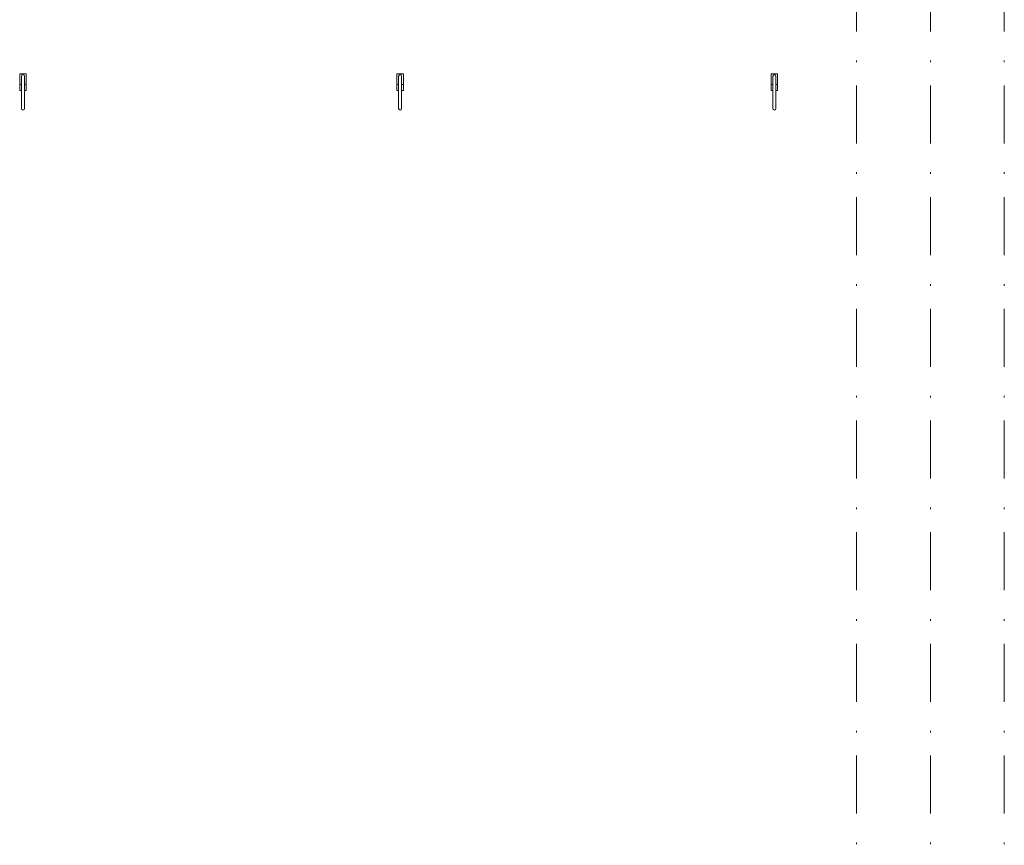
# Model space of a CAD drawing. Header units: millimetres. Extents: x 0 to 1184, y 0 to 836.
# Tile 42 of 61: x 746 to 806, y 370 to 420. Entities that reach past the tile are written whole.
import ezdxf
from ezdxf.xclip import XClip

# ---------------------------------------------------------------- set-up
doc = ezdxf.new("R2010")
doc.units = ezdxf.units.MM
doc.header["$MEASUREMENT"] = 0
doc.header["$XCLIPFRAME"] = 0
doc.linetypes.add('Штрихпунктирная', pattern=[6.702778, 3.527778, -1.763889, 0, -1.411111])
doc.layers.add('Интерьер - Оборудование', color=7, linetype='Continuous')
doc.layers.add('Элемент Модели - Оси', color=7, linetype='Continuous')

# ---------------------------------------------------------------- blocks, each defined once
blk = doc.blocks.new('Чертеж_4_4', base_point=(-278.479, 89.564))
at = {"layer": 'Интерьер - Оборудование', "color": 7, "linetype": 'Continuous', "lineweight": 15, "flags": 128}
for points in [[(746.467, 416.482), (746.358, 416.482), (746.358, 416.992, 1), (746.178, 416.992), (746.178, 416.482), (746.068, 416.482), (746.068, 417.132), (746.467, 417.132)], [(746.358, 415.013, -1), (746.178, 415.014), (746.178, 416.992, -1), (746.358, 416.992)], [(769.432, 416.482), (769.322, 416.482), (769.322, 416.992, 1), (769.142, 416.992), (769.142, 416.482), (769.032, 416.482), (769.032, 417.132), (769.432, 417.132)], [(769.322, 415.013, -1), (769.142, 415.014), (769.142, 416.992, -1), (769.322, 416.992)], [(792.221, 416.482), (792.111, 416.482), (792.111, 416.992, 1), (791.931, 416.992), (791.931, 416.482), (791.822, 416.482), (791.822, 417.132), (792.221, 417.132)], [(792.111, 415.013, -1), (791.931, 415.014), (791.931, 416.992, -1), (792.111, 416.992)]]:
    blk.add_lwpolyline(points, format="xyb", close=True, dxfattribs=at)
for points in [[(746.071, 416.122), (746.071, 416.472), (746.178, 416.472), (746.178, 416.122)], [(746.465, 416.122), (746.358, 416.122), (746.358, 416.472), (746.465, 416.472)], [(769.035, 416.122), (769.035, 416.472), (769.142, 416.472), (769.142, 416.122)], [(769.429, 416.122), (769.322, 416.122), (769.322, 416.472), (769.429, 416.472)], [(791.824, 416.122), (791.824, 416.472), (791.931, 416.472), (791.931, 416.122)], [(792.218, 416.122), (792.111, 416.122), (792.111, 416.472), (792.218, 416.472)]]:
    blk.add_lwpolyline(points, close=True, dxfattribs=at)
at = {"layer": 'Элемент Модели - Оси', "color": 7, "linetype": 'Штрихпунктирная', "lineweight": 15}
for p, q in [((797.021, 831.391), (797.021, 166.928)), ((801.521, 831.391), (801.521, 166.928)), ((806.021, 831.391), (806.021, 166.928))]:
    blk.add_line(p, q, dxfattribs=at)

msp = doc.modelspace()

# ---------------------------------------------------------------- block references
at = {"color": 161, "linetype": 'Continuous', "lineweight": 40, "true_color": 0x83aefe}
ref = msp.add_blockref('Чертеж_4_4', (-278.479, 89.564), dxfattribs=at)
XClip(ref).set_block_clipping_path([(71.3162990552, 166.9277917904), (1182.0208577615, 831.3911731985)])

doc.saveas('drawing.dxf')
